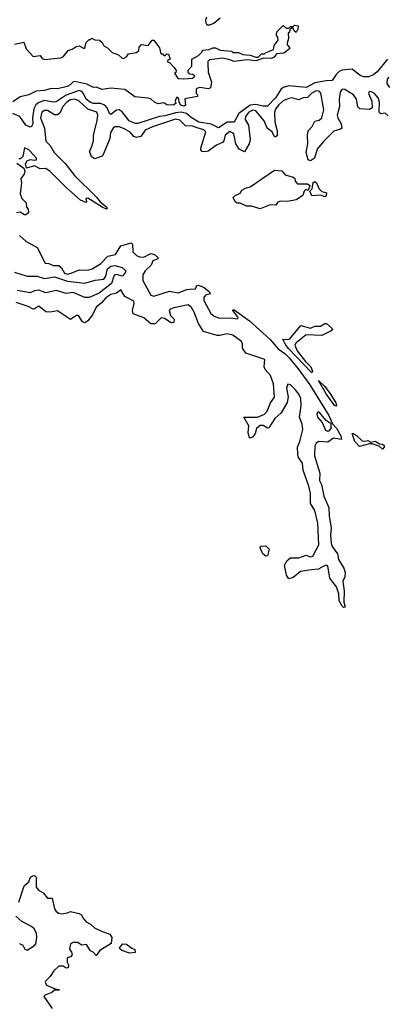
# Model space of a CAD drawing. Extents: x 2380107 to 2585170, y 384273 to 546161.
# Tile 165 of 256: x 2553502 to 2556060, y 390831 to 397678. Entities that reach past the tile are written whole.
import ezdxf

# ---------------------------------------------------------------- set-up
doc = ezdxf.new("R2010")
doc.units = 0

msp = doc.modelspace()

# ---------------------------------------------------------------- linework, layer by layer
at = {"layer": '0CON05XD'}
for points in [[(2554802, 397695), (2554794.5, 397675), (2554796.8, 397656.8), (2554805, 397643.8), (2554825, 397642.5), (2554853.3, 397655), (2554897.7, 397692.3)], [(2553465, 397508.6), (2553531.7, 397521.7), (2553546.7, 397475), (2553595, 397423.3), (2553645, 397430), (2553658.3, 397408.3), (2553675, 397401.2), (2553785, 397413.3), (2553805, 397420), (2553840, 397465), (2553867, 397473), (2553895, 397492.5), (2553915, 397497.5), (2553945, 397480), (2553955, 397480), (2553965, 397520), (2553985, 397540), (2553995, 397540), (2554005, 397550), (2554025, 397537.5), (2554057, 397537), (2554075, 397520), (2554087, 397497), (2554113, 397483), (2554145, 397450), (2554190, 397435), (2554215, 397410), (2554225, 397407.5), (2554245, 397420), (2554258.3, 397441.7), (2554315, 397450), (2554330, 397465), (2554333, 397487), (2554350, 397505), (2554395, 397500), (2554422.5, 397535), (2554435, 397536.2), (2554473.6, 397483.6), (2554485, 397440), (2554495, 397440), (2554505, 397430), (2554515, 397430), (2554525, 397440), (2554538.3, 397438.3), (2554550, 397405), (2554531.7, 397398.3), (2554530, 397385), (2554545, 397380), (2554577, 397347), (2554590, 397325), (2554588.3, 397311.7), (2554580, 397305), (2554588.3, 397298.3), (2554590, 397285), (2554605, 397270), (2554645, 397267.5), (2554705, 397272.5), (2554720, 397285), (2554707, 397297), (2554685, 397300), (2554673, 397313), (2554673, 397327), (2554700, 397355), (2554700, 397405), (2554745, 397430), (2554768.3, 397451.7), (2554773, 397467), (2554819.3, 397470.7), (2554845, 397483.3), (2554863.6, 397483.6), (2554897, 397467), (2554975, 397460), (2554985, 397450), (2555025, 397450), (2555055, 397437.5), (2555105, 397432.5), (2555145, 397417.5), (2555161.7, 397418.3), (2555185, 397440), (2555205, 397440), (2555213, 397447), (2555268.3, 397471.7), (2555271.7, 397498.3), (2555300, 397535), (2555297, 397557), (2555288.3, 397568.3), (2555290, 397595), (2555335, 397637.5), (2555355, 397620), (2555375, 397620), (2555385, 397630), (2555405, 397630), (2555415, 397640), (2555440, 397635), (2555437, 397613), (2555425, 397590), (2555411.7, 397601.7), (2555405, 397620), (2555395, 397620), (2555381.7, 397608.3), (2555378.3, 397591.7), (2555370, 397585), (2555373, 397547), (2555362.5, 397515), (2555363, 397503), (2555380, 397485), (2555380, 397475), (2555340, 397445), (2555288.3, 397441.7), (2555273, 397417), (2555255, 397407.5), (2555198.3, 397411.7), (2555145, 397393.3), (2555085, 397400), (2554995, 397386.7), (2554965, 397400), (2554915, 397410), (2554821.7, 397398.3), (2554811.7, 397388.3), (2554810, 397375), (2554813.6, 397313.6), (2554836.7, 397245), (2554830, 397205), (2554815, 397196.7), (2554755, 397207.5), (2554735, 397200), (2554730, 397195), (2554730, 397165), (2554740, 397155), (2554740, 397145), (2554651.7, 397128.3), (2554655, 397084), (2554645, 397078)], [(2556062, 397405), (2555988.2, 397315), (2555964, 397296), (2555929.2, 397280.8), (2555895, 397281.8), (2555871.2, 397291.2), (2555815, 397335.5), (2555745, 397328.1), (2555725, 397318.1), (2555703.4, 397296.6), (2555675, 397254.5), (2555635, 397253.5), (2555555, 397239.1), (2555495, 397207.8), (2555375, 397219.6), (2555335, 397205.9), (2555318, 397192), (2555285, 397136.2), (2555225, 397077.3), (2555195, 397076.7), (2555145, 397088.5), (2555106.5, 397083.4), (2555027.5, 397025), (2554995, 396966), (2554945, 396964.7), (2554885, 396925.4), (2554835, 396952.4), (2554748.5, 396965), (2554695, 396997.2), (2554663.2, 397025), (2554624.8, 397035.2), (2554585, 397031.7), (2554515, 397010.4), (2554473.8, 397006.2), (2554325, 396955.4), (2554305, 396955.4), (2554263.1, 396975), (2554215, 397037.3), (2554195, 397052.3), (2554175, 397048.5), (2554135, 397018), (2554125.7, 397025.7), (2554111.5, 397065), (2554094.4, 397084.4), (2554065, 397094.8), (2554015.2, 397094.8), (2553995, 397102.6), (2553965.3, 397125), (2553945.5, 397164.5), (2553935, 397179.1), (2553915, 397186), (2553825, 397153.5), (2553755, 397107.5), (2553735, 397104.7), (2553675, 397117.2), (2553635, 397103.2), (2553614.2, 397085.8), (2553600.6, 397059.4), (2553590.4, 396995), (2553592.3, 396955), (2553585, 396935.8), (2553575, 396931.9), (2553545, 396944.3), (2553504, 397005), (2553455, 397026.9)], [(2556070.3, 397279.7), (2556058.6, 397265), (2556055.7, 397235), (2556075, 397206)], [(2554645, 397078), (2554624, 397085), (2554612.5, 397105), (2554608.3, 397128.3), (2554595, 397140), (2554582.5, 397115), (2554587.5, 397095), (2554570, 397085), (2554525, 397087.5), (2554505, 397100), (2554465, 397093.3), (2554440, 397105), (2554416.1, 397126.1), (2554395, 397133.3), (2554303, 397143), (2554234.1, 397194.1), (2554135, 397202), (2554075, 397194), (2554035, 397208.8), (2554015, 397206.7), (2553969.1, 397229.1), (2553885, 397249.4), (2553873.2, 397246.8), (2553854.2, 397225), (2553833.1, 397213.1), (2553765, 397198.6), (2553720.4, 397199.5), (2553675, 397187.1), (2553617.6, 397182.4), (2553565, 397156.2), (2553505, 397142.5), (2553455, 397106.7)], [(2555565, 397184.5), (2555535, 397168.2), (2555505, 397137.5), (2555475, 397134), (2555445, 397120), (2555395, 397134.2), (2555375, 397130.8), (2555335, 397114.4), (2555302.1, 397085), (2555285, 397062), (2555275.5, 397035), (2555277.6, 396967.6), (2555293.8, 396905), (2555293.3, 396875), (2555285, 396863.3), (2555274.2, 396864.2), (2555258.8, 396898.8), (2555224.2, 396924.2), (2555202.9, 396975), (2555145, 397044.7), (2555125, 397049.6), (2555097.1, 397035), (2555073.6, 397005), (2555070.4, 396985), (2555094.2, 396945), (2555105.8, 396844.2), (2555098.8, 396815), (2555065, 396760), (2555028, 396778), (2555005.6, 396815.6), (2554990.8, 396885), (2554965, 396900.8), (2554931.1, 396875), (2554922.9, 396837.1), (2554913.8, 396825), (2554871.2, 396805), (2554813.3, 396765), (2554795, 396758.6), (2554771.7, 396761.7), (2554762.7, 396772.7), (2554762.5, 396785), (2554797.6, 396897.6), (2554783.6, 396913.6), (2554736.6, 396926.6), (2554705, 396936.9), (2554655, 396940.8), (2554615, 396979.2), (2554585, 396986.4), (2554425, 396934.4), (2554375, 396910), (2554344.3, 396865.7), (2554315, 396859.2), (2554297, 396867), (2554268.3, 396898.3), (2554225, 396922.9), (2554194.5, 396934.5), (2554165, 396933.3), (2554152.2, 396925), (2554133.5, 396895), (2554128.3, 396851.7), (2554086.2, 396745), (2554075, 396730), (2554025, 396710), (2554002.5, 396725), (2553987.5, 396765), (2554000, 396785), (2554015.7, 396835), (2554015.8, 396875), (2554041.5, 396975), (2554045.4, 397015.4), (2554039.2, 397035), (2553975.9, 397055.9), (2553914.3, 397115), (2553885, 397124.6), (2553855, 397120.4), (2553828.9, 397105), (2553802.2, 397075), (2553781.5, 397028.5), (2553765, 397015.8), (2553745, 397015.8), (2553695, 397045.8), (2553675, 397045.8), (2553656.7, 397035), (2553647.1, 396995), (2553674.3, 396925), (2553685, 396833.3), (2553713.9, 396803.9), (2553742.5, 396755), (2553817.9, 396677.9), (2553884.1, 396594.1), (2554035.5, 396445), (2554061.8, 396411.8), (2554105, 396376), (2554110, 396365), (2554105, 396360), (2554075, 396374), (2553975, 396436.2), (2553962.5, 396435), (2553966.7, 396415), (2553961.7, 396408.3), (2553925, 396423.6), (2553823.2, 396513.3), (2553715, 396622.9), (2553685, 396642.5), (2553645, 396642), (2553605, 396663.3), (2553550, 396645), (2553542.5, 396675), (2553553.6, 396696.4), (2553573.9, 396706.1), (2553605, 396701.2), (2553620, 396705), (2553619.2, 396715), (2553597.9, 396737.9), (2553565, 396774.3), (2553535, 396787.1), (2553523.6, 396726.4), (2553508.3, 396711.7), (2553495, 396710)], [(2556065, 397010), (2556045, 397027.5), (2556013.9, 397023.9), (2556003.3, 397035), (2556006.1, 397103.9), (2555995.8, 397135), (2555971.2, 397165), (2555945, 397179.2), (2555932.7, 397177.3), (2555928, 397165), (2555952.3, 397112.3), (2555953.6, 397066.4), (2555935, 397053.8), (2555868.3, 397058.3), (2555855, 397072.5), (2555844.3, 397125), (2555824.3, 397155), (2555765, 397193.8), (2555745, 397196), (2555732.2, 397175), (2555724.5, 397125), (2555726.9, 397075), (2555711.1, 397015), (2555715.8, 396995), (2555738.8, 396955), (2555742.5, 396925), (2555733.8, 396916.2), (2555687.7, 396902.3), (2555615, 396831.2), (2555571.7, 396778.3), (2555553.3, 396715), (2555525, 396697.5), (2555510, 396705), (2555495.8, 396755), (2555505.9, 396814.1), (2555503.8, 396875), (2555510, 396905), (2555537.5, 396935), (2555555, 396972.5), (2555585, 396978.8), (2555603.8, 396995), (2555618.3, 397051.7), (2555596.6, 397166.6), (2555585, 397181.1), (2555565, 397184.5)], [(2553481.7, 396681.7), (2553530, 396645), (2553537.5, 396625), (2553532.5, 396605), (2553510, 396575), (2553513.8, 396545), (2553506.4, 396466.4), (2553517.5, 396435), (2553547.5, 396405), (2553550, 396375), (2553561.7, 396361.7), (2553562.5, 396335), (2553545, 396322.5), (2553535, 396322.5), (2553505, 396340), (2553480, 396335)], [(2555175, 396362.5), (2555115, 396382.5), (2555080.7, 396380.7), (2555035, 396403.3), (2555015, 396402.5), (2555001.7, 396411.7), (2554988.3, 396441.7), (2555000, 396455), (2555035, 396472.5), (2555047, 396493), (2555072.3, 396507.7), (2555105, 396516.7), (2555275, 396632.5), (2555325, 396627.5), (2555349.3, 396599.3), (2555405, 396583.3), (2555416.7, 396575), (2555418.8, 396555), (2555435, 396536.7), (2555505, 396537.5), (2555520, 396525), (2555508.3, 396491.7), (2555491.7, 396498.3), (2555480, 396485), (2555472.5, 396455), (2555425, 396426.7), (2555365, 396413.3), (2555313.9, 396416.1), (2555295, 396407.5), (2555285, 396387.5), (2555245, 396390), (2555175, 396362.5)], [(2555625, 396447.5), (2555595, 396457.5), (2555533.6, 396453.6), (2555520, 396485), (2555537, 396503), (2555543.6, 396546.4), (2555555, 396552.5), (2555567.5, 396545), (2555582.5, 396505), (2555603.3, 396483.3), (2555637.5, 396475), (2555635, 396452.5), (2555625, 396447.5)], [(2553501.7, 396178.3), (2553545, 396137.5), (2553622.5, 396095), (2553680, 395985), (2553705, 395982.5), (2553735, 395970), (2553775, 395970), (2553793, 395953), (2553812.9, 395915), (2553835, 395909.2), (2553861.2, 395915), (2553915, 395940), (2553975, 395936.2), (2554006.2, 395945), (2554065, 395981.1), (2554115, 396033.1), (2554167.5, 396045), (2554205, 396106.7), (2554277.5, 396127.5), (2554287.5, 396117.5), (2554288, 396065), (2554315, 396038), (2554335, 396029.2), (2554365, 396028), (2554415, 396053.3), (2554438.8, 396045), (2554462.5, 396025), (2554462.5, 396015), (2554428.3, 396001.7), (2554417.6, 395972.4), (2554375, 395932), (2554358.6, 395905), (2554359.4, 395865), (2554415, 395761.8), (2554435, 395756.2), (2554545, 395789.6), (2554605, 395778.1), (2554665, 395802.9), (2554685, 395805.5), (2554724.1, 395805.9), (2554735, 395830), (2554745, 395833.3), (2554785, 395816.9), (2554823.3, 395785), (2554828.3, 395771.7), (2554795, 395762.5), (2554784, 395746), (2554783.1, 395725), (2554832, 395635), (2554855, 395616), (2554893.2, 395603.2), (2554974.2, 395604.2), (2555015, 395597.5), (2555022.5, 395605), (2555017.5, 395615), (2554983.8, 395655), (2554985, 395660), (2554995, 395660), (2555100.8, 395585), (2555245.5, 395455.5), (2555300.4, 395390.5), (2555347.5, 395357.5), (2555377.3, 395327.3), (2555439.6, 395249.6), (2555519.6, 395139.6), (2555653.8, 394925), (2555677.5, 394867.5), (2555705, 394836.7), (2555737.1, 394785), (2555741.7, 394758.3), (2555685, 394768.8), (2555645, 394740), (2555582.5, 394745), (2555565, 394732.5), (2555556.1, 394713.9), (2555552, 394645), (2555591.2, 394525), (2555587.5, 394475), (2555601.2, 394445), (2555618.8, 394365), (2555652.5, 394285), (2555654, 394225), (2555668.6, 394145), (2555664.2, 394095), (2555669.2, 394035), (2555676, 394015), (2555713.8, 393965), (2555720.8, 393925), (2555758, 393865), (2555766.2, 393835), (2555764, 393805), (2555750.8, 393775), (2555760, 393705), (2555757, 393627), (2555766.7, 393593.3), (2555755, 393590), (2555745, 393600), (2555725, 393637.5), (2555721.2, 393685), (2555706, 393735), (2555658.8, 393795), (2555645, 393880), (2555630, 393885), (2555581.7, 393858.3), (2555532, 393852), (2555455, 393842), (2555405, 393798.8), (2555375, 393790), (2555358.8, 393815), (2555343.8, 393885), (2555363.2, 393916.8), (2555385, 393935.7), (2555445, 393937.1), (2555495, 393955.8), (2555525, 393943.3), (2555541.8, 393948.2), (2555584.2, 394025.8), (2555576.8, 394176.8), (2555554.2, 394265), (2555525.8, 394315), (2555524.2, 394385), (2555513.8, 394435), (2555473.3, 394545), (2555470, 394595), (2555441.2, 394635), (2555436, 394655), (2555434.2, 394705), (2555451.2, 394745), (2555471.7, 394828.3), (2555468, 394865), (2555447.5, 394915), (2555460.8, 394995), (2555457.5, 395045), (2555444, 395075), (2555420.8, 395105), (2555385, 395138.8), (2555366.7, 395143.3), (2555357.5, 395115), (2555370.8, 395055), (2555363.2, 395016.8), (2555320, 394945), (2555276.2, 394905), (2555235, 394840), (2555225, 394837.5), (2555195, 394856.7), (2555174.1, 394855.9), (2555150, 394835), (2555139.6, 394800.5), (2555125, 394776.7), (2555105, 394767.5), (2555100.7, 394770.7), (2555091.2, 394805), (2555096.2, 394855), (2555062.5, 394915), (2555156.1, 394913.9), (2555205, 394936.2), (2555223.8, 394955), (2555247.1, 395012.9), (2555275.5, 395054.5), (2555266.6, 395146.6), (2555247.5, 395205), (2555210, 395245), (2555203.9, 395263.9), (2555207.5, 395315), (2555075, 395359.2), (2555053.1, 395393.1), (2555052.9, 395425), (2555045, 395440), (2554985, 395484.4), (2554945, 395494.4), (2554895, 395482.2), (2554875, 395483.1), (2554781.1, 395511.1), (2554745.4, 395565.4), (2554714.7, 395644.7), (2554696.8, 395676.8), (2554675, 395695.5), (2554573.3, 395675), (2554549.2, 395665), (2554542.9, 395655), (2554552.2, 395622.2), (2554576, 395595), (2554575, 395572.5), (2554555, 395571.2), (2554510.3, 395600.3), (2554486, 395604), (2554445, 395564.2), (2554415, 395563.8), (2554366, 395605), (2554292.3, 395632.3), (2554285.7, 395655), (2554298.8, 395705), (2554295, 395722), (2554233.8, 395753.8), (2554205, 395799.2), (2554175, 395777.5), (2554135, 395767.3), (2554101.4, 395745), (2554070.9, 395709.1), (2554035, 395680), (2554008.8, 395625), (2553976.8, 395583.2), (2553955, 395571.2), (2553938.3, 395578.3), (2553911.7, 395621.7), (2553898.3, 395621.7), (2553855, 395593.8), (2553765, 395653.3), (2553715, 395644), (2553685, 395646.2), (2553635, 395686.2), (2553605, 395666.7), (2553595, 395666.2), (2553560, 395685), (2553478.3, 395711.7)], [(2553465, 395923.5), (2553555, 395894.6), (2553624.6, 395895.3), (2553675, 395879.3), (2553745, 395889.5), (2553835, 395860.7), (2553955, 395846.7), (2554026.6, 395866.6), (2554086.4, 395873.6), (2554100.8, 395895), (2554112.9, 395945), (2554136.7, 395965), (2554165, 395968.5), (2554215, 395954.2), (2554238.8, 395935), (2554237.7, 395922.3), (2554217.5, 395895), (2554175.9, 395905.9), (2554165, 395903.3), (2554156, 395894), (2554140, 395845), (2554055, 395776.5), (2553985, 395745.8), (2553955, 395747.5), (2553875, 395780.7), (2553825, 395774.1), (2553755, 395794.2), (2553685, 395779.3), (2553635, 395798.2), (2553605, 395793.5), (2553575, 395779.3), (2553485, 395794.8)], [(2555535, 395222.5), (2555371.2, 395391.2), (2555352.9, 395415), (2555333.6, 395456.4), (2555364.1, 395454.1), (2555380.3, 395459.7), (2555458.3, 395551.7), (2555525, 395533.3), (2555555, 395546.7), (2555595, 395547.5), (2555625, 395566.7), (2555636.4, 395566.4), (2555678.3, 395528.3), (2555670, 395515), (2555605, 395483.3), (2555494.2, 395485.8), (2555425, 395431.2), (2555416, 395415), (2555432, 395375), (2555490.6, 395300.6), (2555526.7, 395265), (2555540, 395235), (2555535, 395222.5)], [(2555705, 394990), (2555695, 394993.8), (2555635, 395076.7), (2555581.7, 395168.3), (2555625, 395126.7), (2555663.3, 395075), (2555701.2, 395015), (2555705, 394990)], [(2555645, 394816.7), (2555655, 394820), (2555670, 394835), (2555668.3, 394868.3), (2555635, 394890), (2555585, 394950), (2555575, 394950), (2555570, 394935), (2555573.3, 394915), (2555606.7, 394876.7), (2555630, 394825), (2555645, 394816.7)], [(2556025, 394692.5), (2556002.5, 394712.5), (2555955, 394730), (2555935, 394730), (2555865, 394711.2), (2555834.4, 394745), (2555815, 394800), (2555825, 394800), (2555845.8, 394785.8), (2555885, 394750), (2555903, 394747), (2555925, 394752.5), (2555945, 394740), (2555975, 394746.7), (2556005, 394730), (2556027, 394727), (2556037, 394717), (2556037.5, 394705), (2556025, 394692.5)], [(2555215, 393947.5), (2555194, 393965), (2555174.2, 394005), (2555181.7, 394018.3), (2555215, 394020), (2555237, 393997), (2555225, 393950), (2555215, 393947.5)], [(2553495, 391542.5), (2553533.3, 391655), (2553565, 391682.5), (2553577.5, 391715), (2553590, 391725), (2553605, 391726.7), (2553616.7, 391715), (2553616.7, 391645), (2553633.9, 391623.9), (2553665, 391607.5), (2553695, 391570), (2553728.3, 391568.3), (2553743.3, 391495), (2553755, 391476.7), (2553774.2, 391464.2), (2553795, 391460), (2553835, 391467.5), (2553855, 391477.5), (2553915, 391463.3), (2553933, 391453), (2553941.7, 391431.7), (2553964.1, 391404.1), (2553995, 391388.8), (2554023.4, 391363.4), (2554075, 391336.7), (2554129.3, 391319.3), (2554143.8, 391295), (2554138, 391255), (2554060, 391205), (2554035, 391170), (2554012.5, 391195), (2553993.6, 391203.6), (2553966.1, 391246.1), (2553935, 391243.3), (2553905, 391260), (2553875, 391260), (2553855, 391252.5), (2553847.5, 391215), (2553863.3, 391193.3), (2553867.5, 391175), (2553855, 391162.5), (2553833.3, 391155), (2553832.5, 391125), (2553842.5, 391105), (2553840, 391085), (2553825, 391082.5), (2553805, 391097.5), (2553775, 391096.7), (2553740, 391065), (2553713.3, 391025), (2553683.3, 390995), (2553680, 390985), (2553687.5, 390965), (2553748.3, 390938.3), (2553780, 390935), (2553775, 390930), (2553745, 390930), (2553726.1, 390913.9), (2553680, 390895), (2553670, 390885), (2553728.3, 390801.7)], [(2553500, 391255), (2553523, 391243), (2553537.5, 391215), (2553555, 391207.5), (2553605, 391240), (2553615, 391252.5), (2553621.2, 391295), (2553618.8, 391325), (2553603.8, 391355), (2553585, 391373.3), (2553517.7, 391407.7), (2553475, 391443.3)], [(2554265, 391187.5), (2554212.5, 391205), (2554200, 391215), (2554197.5, 391225), (2554219.3, 391250.7), (2554245, 391250), (2554281.7, 391221.7), (2554303, 391213), (2554305, 391192.5), (2554265, 391187.5)]]:
    msp.add_lwpolyline(points, dxfattribs=at)

doc.saveas('drawing.dxf')
